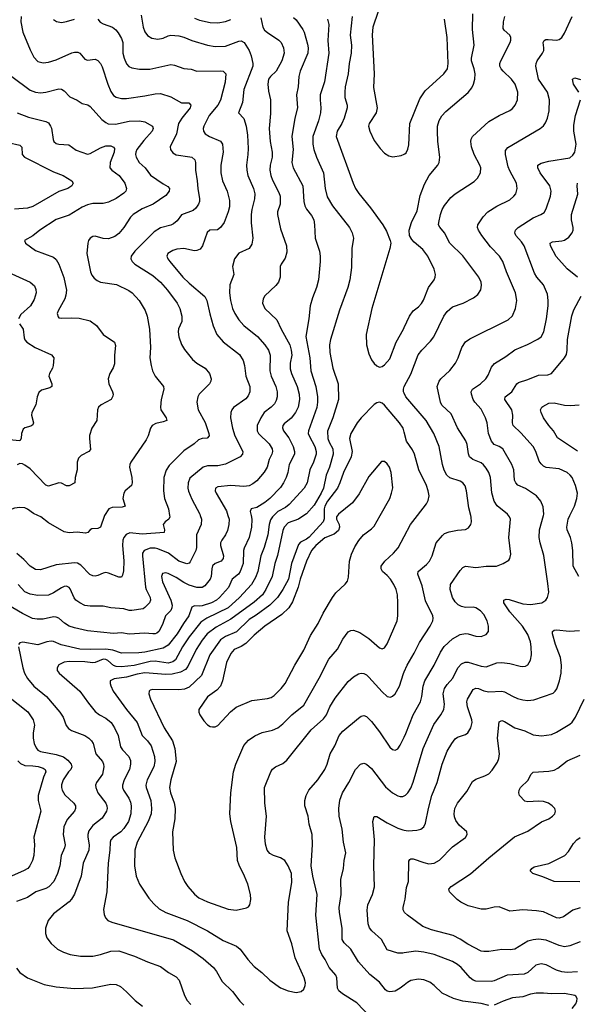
# Model space of a CAD drawing. Header units: inches. Extents: x 990586 to 1117858, y 769490 to 892071.
# Tile 136 of 248: x 1087050 to 1091328, y 816246 to 823806. Entities that reach past the tile are written whole.
import ezdxf

# ---------------------------------------------------------------- set-up
doc = ezdxf.new("R2010")
doc.units = ezdxf.units.IN
doc.header["$MEASUREMENT"] = 0
for name, color, linetype in [('B0881', 7, 'Continuous'), ('B0882', 7, 'Continuous'), ('B0891', 7, 'Continuous'), ('B0892', 7, 'Continuous')]:
    doc.layers.add(name, color=color, linetype=linetype)

msp = doc.modelspace()

# ---------------------------------------------------------------- linework, layer by layer
at = {"layer": 'B0881', "color": 6}
for points, elevation in [([(1088647.2, 820000), (1088656.8, 819970), (1088654.4, 819930), (1088644.7, 819884.7), (1088629.2, 819850), (1088599.6, 819810), (1088591.5, 819790), (1088591.5, 819770), (1088612.3, 819690), (1088611.9, 819668.1), (1088596.1, 819650), (1088548.3, 819631.7), (1088530, 819612.2), (1088523.3, 819590), (1088518.8, 819530), (1088511.9, 819510), (1088470, 819460), (1088450, 819446.2), (1088410, 819445.4), (1088350, 819464.1), (1088310, 819483.7), (1088250, 819524), (1088190, 819553.4), (1088170, 819559.9), (1088146, 819554), (1088138.4, 819530), (1088145.6, 819490), (1088208.9, 819350), (1088218.6, 819310), (1088217.9, 819290), (1088209.6, 819270), (1088168, 819230), (1088148.1, 819170), (1088130, 819132.5), (1088116.6, 819110), (1088102.8, 819097.2), (1088090, 819090.8), (1088070.8, 819090), (1088010, 819095), (1087890, 819088.9), (1087830, 819097.3), (1087770, 819094.6), (1087570, 819112.9), (1087470, 819136), (1087429.9, 819150), (1087392.4, 819172.4), (1087350, 819210.4), (1087330, 819219.6), (1087310, 819220.3), (1087230, 819202.7), (1087182.8, 819202.8), (1087148.5, 819208.5), (1087070, 819246.5), (1086910, 819342.5)], 3800), ([(1088199.5, 820000), (1088201.4, 819990), (1088195, 819970), (1088166.5, 819950), (1088150.1, 819930), (1088161.5, 819890), (1088157.1, 819870), (1087990, 819855.9), (1087894.4, 819865.6), (1087867.2, 819852.8), (1087850, 819830.7), (1087842.2, 819810), (1087837.3, 819770), (1087847.7, 819652.3), (1087846.3, 819573.7), (1087839.5, 819540.5), (1087830, 819526.5), (1087810, 819525.2), (1087730, 819557.7), (1087710, 819560.7), (1087690, 819556.6), (1087650, 819538.6), (1087630, 819534.2), (1087610, 819536.1), (1087587.5, 819547.5), (1087519.1, 819619.1), (1087492.8, 819632.8), (1087470, 819636.7), (1087330, 819621.3), (1087210, 819583), (1087170, 819585), (1087130, 819610.6), (1087081.6, 819661.6), (1087027.7, 819707.7)], 3600), ([(1088434.5, 820000), (1088444.8, 819970), (1088442.1, 819930), (1088405.8, 819850), (1088405.5, 819754.4), (1088401.1, 819730), (1088356.9, 819643.1), (1088350, 819633.2), (1088331.1, 819628.9), (1088270, 819649.2), (1088190.8, 819710.8), (1088110, 819744.3), (1088090, 819749.8), (1088051.2, 819748.8), (1088004.4, 819730), (1087992.9, 819710), (1087990.7, 819689.3), (1088014.9, 819450), (1088019.5, 819430), (1088049.7, 819370), (1088054.5, 819350), (1088046.1, 819330), (1088010, 819291.8), (1087996, 819284), (1087910, 819268.9), (1087890, 819270.4), (1087850, 819282.7), (1087750.1, 819289.9), (1087690, 819304.3), (1087590, 819303.4), (1087550, 819308.6), (1087510, 819327.6), (1087479.5, 819350), (1087467.1, 819367.1), (1087437.4, 819437.4), (1087430, 819447.7), (1087410, 819456.9), (1087390, 819454.4), (1087370, 819445.2), (1087310, 819405), (1087270, 819387.7), (1087190, 819385.6), (1087130, 819395.2), (1087090, 819414), (1087037, 819470)], 3700), ([(1088825.1, 820000), (1088831.3, 819970), (1088828.3, 819910), (1088809.2, 819830), (1088771, 819749), (1088766.6, 819730), (1088765.6, 819630), (1088742.5, 819570), (1088728.9, 819550), (1088681.2, 819510), (1088652.2, 819447.8), (1088583.5, 819370), (1088560.3, 819350), (1088520.7, 819330), (1088450, 819306.8), (1088430, 819303.3), (1088390, 819306.3), (1088370, 819296.8), (1088348.6, 819230), (1088305.5, 819170), (1088258.5, 819090), (1088190, 819004.6), (1088150, 818981), (1088009.2, 818949.2), (1087964.2, 818944.2), (1087830, 818943.6), (1087764.8, 818964.8), (1087710, 818973.7), (1087590, 818970.3), (1087510, 818973.4), (1087366.8, 819006.8), (1087310, 819032.6), (1087290, 819035.6), (1087257.8, 819030), (1087190, 819006.7), (1087073.9, 819026.1), (1087050, 819022), (1087040.5, 819010)], 3900), ([(1087701.5, 820000), (1087700.9, 819999.1), (1087669.3, 819910.7), (1087650, 819898.5), (1087602.9, 819897.1), (1087590.1, 819889.9), (1087571.7, 819868.3), (1087555.7, 819864.3), (1087490, 819872.6), (1087430, 819867.4), (1087390, 819873), (1087270, 819942), (1087211.2, 819990), (1087188.5, 820000)], 3500), ([(1089000.5, 820000), (1088990.4, 819990), (1088974.6, 819965.4), (1088963.2, 819930), (1088953.7, 819850), (1088925.8, 819754.2), (1088900.5, 819690), (1088875.7, 819570), (1088857.9, 819522.1), (1088829, 819470), (1088737.1, 819370), (1088650.3, 819290), (1088484.9, 819210), (1088439.8, 819180.2), (1088350, 819068.6), (1088298.4, 818990), (1088245.3, 818890), (1088224, 818876), (1088190, 818866.7), (1088090, 818879.7), (1088050, 818878.6), (1087927.5, 818847.5), (1087830, 818838.5), (1087790, 818840.8), (1087770, 818847.3), (1087726.5, 818886.5), (1087710, 818894.9), (1087690, 818895.9), (1087630, 818870.8), (1087610, 818868.3), (1087550, 818876.2), (1087430, 818878.1), (1087390, 818873.4), (1087350, 818853), (1087335.9, 818830), (1087338.2, 818810), (1087352.5, 818790), (1087510, 818651), (1087577.5, 818557.5), (1087630, 818494.3), (1087661.3, 818470), (1087710, 818444.5), (1087750.7, 818410), (1087777.9, 818370), (1087806.1, 818310), (1087823.3, 818223.3), (1087839.3, 818199.3), (1087887.6, 818150), (1087899, 818119), (1087900.8, 818090), (1087892.6, 818050), (1087852.1, 817970), (1087838.2, 817930), (1087839.3, 817910), (1087847.4, 817890), (1087887.2, 817830), (1087898.8, 817798.8), (1087904.4, 817770), (1087901.6, 817710), (1087883.4, 817650), (1087850, 817595.3), (1087826.7, 817570), (1087766.2, 817530), (1087749.4, 817510), (1087743.1, 817490), (1087741.9, 817430), (1087728.6, 817330), (1087718.6, 817110), (1087693.4, 816973.4), (1087696.8, 816936.8), (1087707.9, 816910), (1087726.7, 816890), (1087756.6, 816876.6), (1088230, 816740.4), (1088376.7, 816656.7), (1088458.2, 816598.2), (1088536.5, 816530), (1088559.2, 816499.2), (1088602.1, 816422.1), (1088683.4, 816343.4), (1088739.9, 816270), (1088770, 816238.9)], 4000), ([(1089230.9, 820000), (1089190, 819971.8), (1089110, 819942.3), (1089080.2, 819910), (1089070, 819883.4), (1089026.9, 819693.1), (1089007.2, 819630), (1088987.4, 819530), (1088939.5, 819430), (1088913.1, 819390), (1088850, 819334.4), (1088670, 819203.4), (1088557.4, 819142.6), (1088489, 819091), (1088450, 819042.6), (1088404.8, 818970), (1088339.3, 818840.7), (1088321.9, 818818.1), (1088284.7, 818795.3), (1088219.2, 818780.8), (1088170, 818778.8), (1088010, 818791.3), (1087950, 818780.1), (1087870, 818757.8), (1087774.9, 818745.1), (1087744.5, 818730), (1087742.9, 818710), (1087747.9, 818692.1), (1087767.6, 818650), (1087870.2, 818510), (1087950.8, 818410), (1087990, 818311.2), (1088030.9, 818270), (1088057.2, 818230), (1088083.2, 818150), (1088085.9, 818110), (1088079.2, 818070), (1088026.9, 817970), (1088018.4, 817930), (1088021.2, 817910), (1088055.1, 817810), (1088061.2, 817750), (1088057.4, 817710), (1088035.8, 817650), (1087951.8, 817490), (1087932.8, 817430), (1087929.8, 817309.8), (1087944.1, 817230), (1087969.5, 817169.5), (1088041.6, 817061.6), (1088078, 817018), (1088119.5, 816979.5), (1088171.7, 816951.7), (1088335.4, 816890), (1088489.7, 816810), (1088610, 816737.5), (1088713.2, 816693.2), (1088740.2, 816670), (1088800.5, 816590), (1088850, 816536.7), (1088907.8, 816490), (1088970, 816430.6), (1089050, 816373.2), (1089108.9, 816350), (1089170, 816335.8), (1089210, 816344), (1089230, 816362.4), (1089240.2, 816390), (1089241.5, 816410), (1089233.6, 816450), (1089164.5, 816604.4), (1089137.1, 816710), (1089101.6, 816810), (1089112.7, 817030), (1089138, 817182), (1089135.4, 817250), (1089110.8, 817310), (1089084.6, 817350), (1089051.9, 817371.9), (1088996.7, 817390), (1088970, 817404.1), (1088947.9, 817430), (1088936.4, 817476.4), (1088931.1, 817530), (1088943.5, 817690), (1088930.8, 817790), (1088927.1, 817910), (1088976.4, 818030), (1088988.9, 818051.1), (1089011.3, 818068.7), (1089070, 818095.8), (1089099.6, 818120.3), (1089286.6, 818353.4), (1089382, 818438), (1089404, 818470), (1089430, 818530.1), (1089470, 818595.9), (1089570, 818724.8), (1089610, 818760.1), (1089650, 818784.3), (1089670, 818789.1), (1089690, 818786.2), (1089710, 818775.4), (1089730, 818756.9), (1089830, 818645.4), (1089870, 818608.5), (1089894.7, 818605.3), (1089910, 818611.4), (1089930, 818630.5), (1089964.8, 818690), (1089994, 818786), (1090000, 818799.2)], 4100), ([(1089386.3, 820000), (1089386.2, 819973.8), (1089377.8, 819950), (1089270, 819834.1), (1089250, 819817.7), (1089205.2, 819794.8), (1089190, 819777.8), (1089136.5, 819630), (1089111.1, 819510), (1089068.9, 819431.1), (1089027.6, 819370), (1088969.3, 819310), (1088864.9, 819235.1), (1088810, 819201.7), (1088713.1, 819106.9), (1088628.6, 819071.4), (1088590, 819045.5), (1088509.5, 818930.5), (1088445.6, 818770), (1088350, 818681.5), (1088313.5, 818666.5), (1088270, 818659.7), (1088070, 818663.3), (1088050, 818657.5), (1088043.4, 818650), (1088041.4, 818630), (1088054.6, 818590), (1088158.9, 818370), (1088223.1, 818270), (1088241.3, 818210), (1088250.8, 818110), (1088208.9, 817970), (1088199.8, 817910), (1088206.7, 817870), (1088234.2, 817794.2), (1088242.7, 817750), (1088240.5, 817670), (1088222.2, 817570), (1088226.1, 817430), (1088240.6, 817370), (1088286.7, 817250), (1088314.4, 817190), (1088340.3, 817150), (1088390, 817093.2), (1088425, 817065), (1088490, 817033.6), (1088650, 816977.9), (1088710, 816968.6), (1088790, 816987.9), (1088804.5, 816995.5), (1088814.5, 817010), (1088822.5, 817050), (1088821.5, 817090), (1088800.1, 817170), (1088775.6, 817230), (1088733.6, 817313.6), (1088721.7, 817350), (1088715.9, 817450), (1088669.9, 817650.1), (1088662.7, 817710), (1088668.8, 817871.2), (1088690.4, 818030), (1088707, 818090), (1088770, 818232.7), (1088804.5, 818275.5), (1088853.5, 818306.5), (1088910, 818332.3), (1088990, 818350.9), (1089030, 818367.9), (1089070, 818399.6), (1089136.9, 818470), (1089230, 818541.9), (1089347.6, 818750), (1089422.6, 818897.4), (1089487.8, 818972.2), (1089530, 819051), (1089570, 819105), (1089590, 819116.6), (1089610, 819118.4), (1089659.8, 819099.8), (1089730, 819054.3), (1089810, 818983.3), (1089830, 818975.8), (1089850, 818984.5), (1089870, 819014.6), (1089945.4, 819190), (1089952.3, 819230), (1089952.2, 819330), (1089947.5, 819390), (1089938.8, 819430), (1089921.1, 819470), (1089895.4, 819510), (1089870, 819539.5), (1089834.5, 819570), (1089822.1, 819590), (1089822.6, 819610), (1089851.9, 819648.1), (1089918.4, 819710), (1089953.8, 819750), (1090000, 819837.6)], 4200), ([(1089488.1, 820000), (1089479.7, 819990), (1089479.5, 819970), (1089499.9, 819930), (1089504.7, 819910), (1089496.6, 819883.4), (1089463.1, 819856.9), (1089390, 819828.9), (1089321.3, 819770), (1089288.4, 819730), (1089250, 819649.6), (1089200.6, 819510), (1089185.7, 819450), (1089142.5, 819337.5), (1089115.6, 819290), (1089060.1, 819239.9), (1088931.6, 819150), (1088850, 819081.3), (1088784.3, 819015.7), (1088750, 818994.5), (1088695.7, 818970), (1088670, 818940.4), (1088636.5, 818870), (1088605.1, 818730), (1088590.3, 818689.7), (1088561.9, 818658.1), (1088490, 818606.2), (1088423.9, 818510), (1088423, 818490), (1088431.6, 818470), (1088462.7, 818422.7), (1088490, 818391.8), (1088510, 818380.1), (1088530, 818375.6), (1088550, 818377.8), (1088570, 818388.1), (1088666.8, 818493.2), (1088710, 818526.5), (1088830, 818579.1), (1088950, 818593.4), (1088978.3, 818601.7), (1089002.5, 818617.5), (1089056.6, 818670), (1089087.2, 818710), (1089160.9, 818850), (1089230, 818965.5), (1089282.1, 819077.9), (1089339.5, 819170), (1089377.6, 819250), (1089450, 819370.6), (1089474.4, 819405.6), (1089548.3, 819471.7), (1089565.2, 819494.8), (1089573.3, 819526.7), (1089581.5, 819650), (1089596.7, 819703.3), (1089621.4, 819758.6), (1089652.9, 819807.1), (1089688.7, 819851.3), (1089750, 819896.9), (1089770, 819917.5), (1089816.4, 820000)], 4300), ([(1087040.8, 818990), (1087074.6, 818830), (1087087.5, 818790), (1087109.1, 818749.1), (1087157.7, 818690), (1087255.3, 818610), (1087357.9, 818490), (1087382.9, 818450), (1087405.8, 818385.8), (1087422.9, 818362.9), (1087447.5, 818347.5), (1087550, 818309.2), (1087580.4, 818290), (1087601.3, 818270), (1087614.3, 818250), (1087632.9, 818170), (1087684.8, 818110), (1087693.7, 818090), (1087696.4, 818070), (1087685.6, 818014.4), (1087638.7, 817950), (1087632.5, 817930), (1087633.6, 817910), (1087649.4, 817869.4), (1087709.4, 817790), (1087719.1, 817770), (1087721.1, 817750), (1087716.9, 817730), (1087683.5, 817676.5), (1087610, 817618.5), (1087581.3, 817578.7), (1087572.6, 817550), (1087572.1, 817530), (1087583.7, 817470), (1087580, 817430), (1087537.6, 817330), (1087521.8, 817230), (1087469.1, 817090.9), (1087447.2, 817052.8), (1087428.1, 817031.9), (1087310, 816940.3), (1087269.3, 816890), (1087247.3, 816830), (1087246.7, 816790), (1087256.8, 816756.8), (1087290, 816713.5), (1087340.1, 816670), (1087385.7, 816645.7), (1087436, 816630), (1087516.4, 816616.4), (1087610, 816615.8), (1087670, 816628), (1087750, 816655.4), (1087810, 816656.6), (1087930, 816616.1), (1088030, 816571.5), (1088130, 816535.5), (1088190.8, 816490.8), (1088250, 816456.1), (1088272.8, 816432.8), (1088314.4, 816314.4), (1088335.9, 816275.9), (1088364.1, 816244.1)], 3900), ([(1086963.1, 818610), (1087112, 818492), (1087152.7, 818430), (1087163.2, 818390), (1087153.5, 818330), (1087153.4, 818290), (1087161, 818250), (1087175, 818215), (1087190, 818198.4), (1087210, 818187.5), (1087330, 818164.2), (1087385.7, 818145.7), (1087419.9, 818119.9), (1087444, 818090), (1087449.1, 818070), (1087443.1, 818050), (1087424.3, 818030), (1087383.6, 817970), (1087370.4, 817930.4), (1087370, 817910), (1087375.2, 817890), (1087395.9, 817855.9), (1087465.1, 817790), (1087476.9, 817770), (1087478.9, 817750), (1087469.8, 817730), (1087414, 817666), (1087387.8, 817610), (1087382.7, 817550), (1087397.5, 817470), (1087393.4, 817446.6), (1087368.8, 817390), (1087356.6, 817310), (1087340.6, 817250), (1087310.7, 817189.3), (1087272.5, 817147.5), (1087250, 817135.3), (1087172.5, 817110), (1087110, 817066.7), (1087024.6, 817035.4)], 3800), ([(1089739.5, 816150), (1089637.8, 816257.8), (1089526.7, 816326.7), (1089499.1, 816350), (1089487.8, 816370), (1089482.8, 816450), (1089476.4, 816470), (1089423.8, 816530), (1089394.9, 816590), (1089367.3, 816630), (1089349.7, 816669.7), (1089322.7, 816930), (1089331.7, 817090), (1089298.2, 817230), (1089286.4, 817310), (1089297.5, 817470), (1089294.1, 817550), (1089270.5, 817630), (1089263.5, 817690), (1089238.8, 817770), (1089237.8, 817810), (1089247.6, 817850), (1089267.5, 817890), (1089336.6, 817970), (1089390, 818050.1), (1089408.4, 818090), (1089432.6, 818170), (1089469.1, 818230), (1089500.6, 818310), (1089530, 818344.5), (1089650, 818443.6), (1089670, 818458), (1089690, 818462.9), (1089710, 818456.2), (1089750, 818418.8), (1089810, 818339.3), (1089890, 818221.3), (1089910, 818203.3), (1089930, 818196.9), (1089950, 818207.8), (1089970, 818235.7), (1090000, 818297.7)], 4000), ([(1087034.8, 818114.8), (1087054.8, 818094.8), (1087090, 818079.2), (1087150, 818078.3), (1087191.9, 818071.9), (1087230, 818059.7), (1087245.8, 818050), (1087249.9, 818030), (1087232.3, 817990), (1087191.9, 817850), (1087190.3, 817810), (1087211.9, 817728.1), (1087157.2, 817530), (1087163.2, 817470), (1087158.9, 817390), (1087147.7, 817350), (1087128.4, 817310), (1087111, 817290), (1087079.5, 817270), (1086904.6, 817195.5)], 3700), ([(1090000, 816393.7), (1089970, 816369.3), (1089930, 816347.5), (1089890, 816342.2), (1089870, 816348.3), (1089857.5, 816357.5), (1089810, 816416.1), (1089736, 816476), (1089670, 816548.2), (1089650, 816573.1), (1089591.6, 816670), (1089538.5, 816718.5), (1089524.6, 816744.6), (1089524.2, 816830), (1089503.8, 816950), (1089501.7, 816990), (1089517.5, 817090), (1089514.9, 817205.1), (1089533.3, 817290), (1089538.2, 817350), (1089553.3, 817410), (1089535.1, 817490), (1089523.5, 817590), (1089500.8, 817690), (1089498.3, 817750), (1089505.6, 817814.4), (1089527.4, 817870), (1089575.8, 817950), (1089627.2, 818050), (1089664, 818090), (1089690, 818097.1), (1089710, 818090.4), (1089750, 818056.1), (1089856.8, 817916.8), (1089909.7, 817870), (1089950, 817848.1), (1089970, 817842.3), (1089990, 817843), (1090000, 817847.2)], 3900), ([(1090000, 816641.3), (1089990, 816639.9), (1089950, 816639.5), (1089870, 816664.3), (1089824.7, 816744.7), (1089752, 816810), (1089733.4, 816833.4), (1089723.8, 816863.8), (1089716.9, 816970), (1089721.3, 817010), (1089757.8, 817090), (1089771.2, 817148.8), (1089767.4, 817310), (1089771.8, 817510), (1089760.1, 817650), (1089770, 817687.2), (1089790, 817687.2), (1089870, 817639.9), (1089950, 817599.4), (1089990, 817585.1), (1090000, 817583.5)], 3800), ([(1090000, 816957.1), (1089992.6, 816972.6), (1089991.9, 816990), (1090000, 817024.1)], 3700), ([(1087024.5, 816524.5), (1087050.7, 816490), (1087109, 816449), (1087238.2, 816398.2), (1087330, 816379.8), (1087470, 816367.4), (1087607.1, 816372.9), (1087750, 816400.3), (1087790, 816397.4), (1087823.3, 816383.3), (1087870, 816343.1), (1087935.4, 816275.4), (1087991.8, 816231.8)], 3800)]:
    msp.add_lwpolyline(points, dxfattribs=dict(at, elevation=elevation))
at = {"layer": 'B0882', "color": 6}
for points, elevation in [([(1087062.1, 823830), (1087058.9, 823790), (1087073.9, 823710), (1087130, 823575.4), (1087158.6, 823518.6), (1087190, 823486), (1087230, 823474.8), (1087270, 823479.4), (1087330, 823497.9), (1087450, 823551.7), (1087470, 823557), (1087496.7, 823556.7), (1087510.3, 823550.3), (1087550, 823503.8), (1087570, 823496.6), (1087630, 823503.1), (1087650, 823493.8), (1087670, 823469.7), (1087683.4, 823443.4), (1087726.5, 823310), (1087750, 823254.4), (1087770, 823225), (1087790, 823210.6), (1087830, 823200.6), (1087870, 823200.5), (1088010, 823220.5), (1088090, 823237.8), (1088130, 823239.5), (1088210, 823214.9), (1088290, 823169.1), (1088347.7, 823167.7), (1088362, 823150), (1088357.7, 823130), (1088292.9, 823050), (1088267.2, 823010), (1088251.8, 822930), (1088205.4, 822830), (1088206.2, 822810), (1088225, 822785), (1088250, 822768.2), (1088354, 822754), (1088370, 822749.5), (1088392.8, 822730), (1088398.8, 822710), (1088398.7, 822650), (1088412.4, 822570), (1088415.5, 822510), (1088430.3, 822430), (1088429.3, 822410), (1088422, 822390), (1088400.7, 822359.3), (1088379.5, 822340.5), (1088291.6, 822308.4), (1088257.3, 822262.7), (1088230, 822238), (1088210, 822228.1), (1088130, 822208.5), (1088081.9, 822178.1), (1087933.8, 822030), (1087905.8, 821990), (1087902.5, 821970), (1087912, 821950), (1087934.1, 821930), (1088070, 821840.9), (1088130, 821790), (1088183.4, 821730), (1088257.4, 821630), (1088279.1, 821590), (1088294.5, 821530), (1088292.9, 821490), (1088267.9, 821432.1), (1088265.2, 821410), (1088272, 821370), (1088292.1, 821312.1), (1088314.1, 821274.1), (1088376.8, 821196.8), (1088409.6, 821170), (1088471.6, 821131.6), (1088505.8, 821090), (1088518.4, 821050), (1088516.9, 821030), (1088506.6, 821010), (1088427.5, 820930), (1088417.3, 820910), (1088410, 820870), (1088420.2, 820810), (1088474.1, 820714.1), (1088501.4, 820630), (1088503.3, 820610), (1088487.1, 820592.9), (1088450, 820589.9), (1088420.6, 820579.4), (1088388.9, 820550), (1088310, 820495.9), (1088196.8, 820383.2), (1088172.4, 820347.6), (1088155.7, 820290), (1088152.5, 820190), (1088161.1, 820130), (1088190.5, 820050), (1088199.5, 820000)], 3600), ([(1087308.3, 823808.3), (1087332.5, 823792.5), (1087370, 823785.3), (1087410, 823791.9), (1087470, 823811.4)], 3700), ([(1087648.6, 823810), (1087667, 823787), (1087690, 823773.8), (1087761.7, 823750), (1087788, 823728), (1087805.7, 823705.7), (1087830, 823662.6), (1087842, 823630), (1087842.2, 823550), (1087850.8, 823510.9), (1087870, 823468.2), (1087888.1, 823448.1), (1087910, 823436.1), (1087970, 823425.2), (1088047.4, 823427.4), (1088210, 823461.1), (1088237.3, 823457.3), (1088310, 823430.7), (1088365.2, 823425.2), (1088410, 823411.3), (1088592.7, 823412.7), (1088611.5, 823410), (1088631.2, 823391.2), (1088627, 823327), (1088591.5, 823188.5), (1088570.4, 823150), (1088503.6, 823070), (1088462.8, 822990), (1088457.4, 822970), (1088459.1, 822950), (1088472.5, 822930), (1088505.7, 822910), (1088590, 822873.3), (1088606.9, 822850), (1088611.1, 822790), (1088592.8, 822690), (1088592.8, 822630), (1088605.8, 822570), (1088641.1, 822490), (1088658.4, 822418.4), (1088659.7, 822370), (1088649.5, 822330.5), (1088618, 822250), (1088590, 822209.9), (1088566.4, 822193.6), (1088509.9, 822190.1), (1088487.3, 822172.7), (1088452.5, 822070), (1088434.7, 822045.3), (1088410, 822033.4), (1088390, 822031.8), (1088310, 822050.7), (1088254.9, 822045.1), (1088225.1, 822034.9), (1088200.3, 822019.7), (1088187.5, 822010), (1088178.2, 821990), (1088185.4, 821970), (1088200.6, 821950), (1088302.3, 821830), (1088350, 821783.2), (1088470, 821682), (1088484.4, 821650), (1088507.9, 821547.9), (1088535.4, 821455.4), (1088562.9, 821390), (1088612.2, 821332.2), (1088735.2, 821235.2), (1088764.1, 821190), (1088774.8, 821150), (1088785.6, 821070), (1088816.5, 820990), (1088815.1, 820950), (1088802.1, 820917.9), (1088784.2, 820895.8), (1088690, 820829.9), (1088676.7, 820810), (1088670.4, 820790), (1088666.8, 820750), (1088683.3, 820670), (1088701.2, 820610), (1088763, 820490), (1088759.1, 820470), (1088740.4, 820450), (1088630, 820393.1), (1088570, 820379.9), (1088490, 820381.4), (1088458.2, 820370), (1088354.6, 820285.4), (1088341.5, 820250), (1088341, 820210), (1088346, 820186), (1088370, 820124.8), (1088431.1, 820010), (1088434.5, 820000)], 3700), ([(1087981.5, 823841.5), (1087997.4, 823750), (1088010, 823713.6), (1088030, 823683.6), (1088063.9, 823663.9), (1088110, 823657.3), (1088150, 823664.6), (1088190, 823683.2), (1088210, 823687.6), (1088270, 823681.7), (1088310, 823673.1), (1088370, 823647.2), (1088489.6, 823609.6), (1088550, 823599.3), (1088630, 823603.2), (1088730, 823642.1), (1088750, 823644.3), (1088771.1, 823631.1), (1088809.3, 823570), (1088826.1, 823530), (1088839.5, 823470), (1088839.6, 823450), (1088769.7, 823270), (1088759.7, 823170), (1088729, 823090), (1088768.8, 823048.8), (1088787.5, 822987.5), (1088798.6, 822918.6), (1088803.1, 822816.9), (1088801.1, 822770), (1088789, 822690), (1088791.9, 822650), (1088799.6, 822610), (1088844, 822510), (1088853.9, 822470), (1088852.2, 822430), (1088830.4, 822350), (1088825.3, 822310), (1088826.9, 822246.9), (1088839.8, 822130), (1088830, 822082.6), (1088810.1, 822050), (1088730, 822013), (1088699.2, 821970), (1088682.4, 821910), (1088692.1, 821850), (1088662.3, 821770), (1088660.2, 821710), (1088668, 821650), (1088683.6, 821590), (1088700.7, 821550), (1088730, 821501.3), (1088770, 821457.1), (1088873.5, 821373.5), (1088930.5, 821310), (1088959.3, 821270), (1088971.6, 821230), (1088969.5, 821110), (1088980.1, 821070), (1089015.2, 820990), (1089024.1, 820950), (1089025.1, 820910), (1089018.4, 820881.6), (1089004.2, 820855.8), (1088979, 820830), (1088925.9, 820790), (1088899.9, 820750), (1088871.9, 820690), (1088871.6, 820650), (1088881.1, 820630), (1088962.8, 820550), (1088986, 820510), (1088990.2, 820490), (1088984.9, 820470), (1088964.4, 820430), (1088948.6, 820371.4), (1088926.7, 820333.3), (1088870, 820266.2), (1088838.1, 820241.9), (1088810, 820228.1), (1088770, 820220.8), (1088670, 820230.7), (1088570, 820219.4), (1088551.2, 820208.8), (1088549.5, 820190), (1088557.3, 820170), (1088635.7, 820035.7), (1088647.2, 820000)], 3800), ([(1088390, 823818.8), (1088430, 823803.4), (1088510, 823785.8), (1088570, 823782.5), (1088630, 823791.3), (1088670, 823808.5)], 3900), ([(1088901, 823821), (1088915.9, 823750), (1088927, 823727), (1088950, 823706.8), (1089039.2, 823650), (1089055.1, 823630), (1089074.7, 823590), (1089080.2, 823550), (1089061.3, 823490), (1089018.5, 823410), (1088974.7, 823370), (1088959.8, 823350), (1088953.2, 823310), (1088958, 823258), (1088975, 823190), (1088974.5, 823085.5), (1088964, 822970), (1088971, 822870), (1088987.6, 822790), (1088986.8, 822750), (1088972.6, 822690), (1088970, 822650), (1088976.9, 822610), (1088990, 822573.2), (1089038.6, 822478.6), (1089048.7, 822450), (1089049.2, 822390.8), (1089028.7, 822330), (1089027.7, 822310), (1089050, 822199.8), (1089095.9, 822070), (1089098.6, 822021.4), (1089085.8, 821974.2), (1089055, 821930), (1089047.6, 821910), (1089048.2, 821830), (1089035.5, 821790), (1089015.4, 821764.6), (1088930, 821685.9), (1088916.8, 821663.2), (1088913.6, 821630), (1088930.4, 821590), (1089022.4, 821502.4), (1089056.2, 821430), (1089122.1, 821310), (1089133.7, 821270), (1089137.5, 821230), (1089126.3, 821170), (1089125.4, 821125.4), (1089134.4, 821090), (1089178, 820990), (1089192.9, 820930), (1089197.1, 820890), (1089185.8, 820830), (1089166.7, 820790), (1089132.9, 820747.1), (1089077.8, 820702.2), (1089068.3, 820690), (1089066.5, 820673.5), (1089073.9, 820650), (1089115.2, 820595.2), (1089147.2, 820530), (1089159.2, 820490), (1089157.3, 820470), (1089117.6, 820390), (1089107, 820330), (1089093.3, 820290), (1089073.9, 820250), (1089050, 820214.6), (1088968.3, 820130), (1088930, 820099.2), (1088870, 820060.9), (1088825.7, 820050), (1088818.8, 820030), (1088825.1, 820000)], 3900), ([(1089150, 823822.9), (1089170, 823806.2), (1089221.8, 823730), (1089232.8, 823710), (1089259.2, 823619.2), (1089263.5, 823590), (1089259.8, 823550), (1089202.5, 823410), (1089192.1, 823370), (1089186.5, 823290), (1089172.9, 823230), (1089180.4, 823130), (1089160.9, 823050), (1089137, 822910), (1089148.3, 822810), (1089137.1, 822710), (1089147.4, 822670), (1089222.1, 822530), (1089229.9, 822410), (1089237.2, 822377.2), (1089250.2, 822350.2), (1089290, 822303.1), (1089305.9, 822270), (1089311.7, 822231.7), (1089315.9, 822130), (1089349.2, 822029.2), (1089356, 821990), (1089356.5, 821950), (1089342.2, 821810), (1089328.3, 821750), (1089295.7, 821670), (1089278.8, 821610), (1089269.6, 821510), (1089245.8, 821374.2), (1089275.3, 821210), (1089283.3, 821110), (1089321.5, 820990), (1089334.2, 820910), (1089335, 820870), (1089328.8, 820828.8), (1089266.1, 820650), (1089264.4, 820630), (1089270, 820610), (1089313.4, 820530), (1089324.8, 820490), (1089325, 820470), (1089304.4, 820410), (1089276.9, 820350), (1089254.3, 820250), (1089233.3, 820210), (1089116.8, 820083.2), (1089090, 820061.8), (1089030, 820029.3), (1089000.5, 820000)], 4000), ([(1089412.1, 823810), (1089421.9, 823770), (1089413.3, 823646.7), (1089422.1, 823550), (1089387.5, 823330), (1089355.4, 823230), (1089354.2, 823190), (1089360.8, 823130), (1089357.7, 823090), (1089342.5, 823030), (1089298.9, 822910), (1089298.1, 822850), (1089306.4, 822810), (1089326.9, 822750), (1089379.9, 822630), (1089393.5, 822510), (1089410, 822445.2), (1089450, 822376.1), (1089581.5, 822210), (1089601.2, 822170), (1089610.7, 822130), (1089599.3, 822050), (1089596.9, 821903.1), (1089582.4, 821810), (1089567, 821750), (1089503, 821577), (1089435.2, 821350), (1089427.1, 821310), (1089429.6, 821250), (1089453.3, 821130), (1089492.6, 821010), (1089495.2, 820890), (1089452.4, 820750), (1089412.8, 820647.2), (1089414.1, 820590), (1089423.3, 820563.3), (1089453.3, 820510), (1089454.4, 820470), (1089428.1, 820370), (1089401.7, 820310), (1089380, 820210), (1089362.2, 820170), (1089310, 820078.8), (1089250, 820013.1), (1089230.9, 820000)], 4100), ([(1089601.5, 823830), (1089586.7, 823686.7), (1089595, 823610), (1089593, 823550), (1089577.8, 823470), (1089570.5, 823389.5), (1089547.9, 823290), (1089543.4, 823250), (1089544.1, 823210), (1089561.6, 823150), (1089562.4, 823130), (1089539.5, 823050), (1089522.6, 823010), (1089487, 822950), (1089479.1, 822910), (1089607.7, 822550), (1089625.6, 822510), (1089650.9, 822470.9), (1089741, 822361), (1089837.2, 822230), (1089863.7, 822183.7), (1089893.6, 822110), (1089896.5, 822090), (1089891.1, 822050), (1089751.3, 821590), (1089708.6, 821390), (1089711.2, 821310), (1089730, 821241.2), (1089750, 821195.9), (1089770, 821165.4), (1089790, 821147.7), (1089810, 821139.5), (1089830, 821143.4), (1089850, 821156.6), (1089890, 821202.9), (1089938.7, 821330), (1089994, 821430), (1090000, 821443)], 4200), ([(1089799.3, 823870), (1089759.9, 823750), (1089753.7, 823690), (1089769.3, 823390.7), (1089765.5, 823285.6), (1089792.3, 823130), (1089784.2, 823090), (1089731.7, 823010), (1089726.4, 822990), (1089736.3, 822950), (1089770, 822879.5), (1089816.9, 822816.9), (1089850, 822782.3), (1089881.6, 822761.6), (1089914.1, 822754.1), (1089976.8, 822763.2), (1090000, 822773.6)], 4300), ([(1086990.5, 823370), (1087130, 823264.1), (1087170, 823249), (1087210, 823245.1), (1087250, 823248.8), (1087350, 823275.5), (1087370, 823273), (1087390, 823259.9), (1087434.8, 823214.8), (1087489.5, 823189.5), (1087530, 823162.1), (1087572.4, 823152.4), (1087590, 823138.5), (1087679.9, 823039.9), (1087710, 823015.7), (1087727.5, 823007.5), (1087784.9, 823004.9), (1087890, 823026.8), (1087970, 823030.7), (1088010, 823021.4), (1088068, 822988), (1088073.4, 822970), (1088065.2, 822950), (1088001.5, 822878.5), (1087949.4, 822810), (1087940.2, 822790), (1087939.1, 822770), (1087944.1, 822750), (1087967.6, 822710), (1088013.2, 822670), (1088052.1, 822612.1), (1088150, 822545.5), (1088186, 822526), (1088198.6, 822510), (1088196.5, 822490), (1088170, 822457.4), (1088073.2, 822390), (1087990, 822352.9), (1087920.2, 822310), (1087900.5, 822290), (1087850, 822210.3), (1087810, 822165.4), (1087779.5, 822140.5), (1087730, 822124.6), (1087690, 822127.2), (1087630, 822142.9), (1087610, 822140.4), (1087591.4, 822128.6), (1087578, 822110), (1087572.7, 822090), (1087565.9, 822010), (1087592.6, 821870), (1087603.8, 821843.8), (1087620.5, 821820.5), (1087642.9, 821802.9), (1087670, 821791.4), (1087792.1, 821772.1), (1087887.4, 821727.4), (1087911.6, 821710), (1087966.9, 821650), (1088013.4, 821573.4), (1088027.7, 821530), (1088045.3, 821430), (1088052.2, 821290), (1088049.3, 821210), (1088059.4, 821150), (1088069.6, 821109.6), (1088088.8, 821070), (1088153.2, 820990), (1088156.6, 820970), (1088134.1, 820890), (1088128.9, 820830), (1088132.1, 820810), (1088174.7, 820750), (1088179.1, 820730), (1088150, 820717.5), (1088094.6, 820705.4), (1088065.5, 820690), (1088053.7, 820670), (1088035.3, 820610), (1088020.8, 820579.2), (1087901.9, 820410), (1087893.6, 820390), (1087891.6, 820370), (1087910.1, 820289.9), (1087913.2, 820250), (1087907.6, 820230), (1087859.8, 820190), (1087847.5, 820170), (1087841.3, 820130), (1087859.2, 820070), (1087836.7, 820063.3), (1087760.3, 820059.7), (1087734.3, 820050), (1087701.5, 820000)], 3500), ([(1087030.9, 823090.9), (1087117.9, 823057.9), (1087250, 823023.4), (1087270, 823013.2), (1087287, 822990), (1087292.5, 822972.5), (1087305.7, 822885.7), (1087312.8, 822870), (1087330, 822856.9), (1087350, 822851.6), (1087425.7, 822845.7), (1087483.6, 822803.6), (1087570, 822774.4), (1087590, 822777.9), (1087670, 822823.6), (1087710, 822838.7), (1087750, 822838.1), (1087768.6, 822828.6), (1087776, 822816), (1087773.3, 822790), (1087744.2, 822710), (1087742.5, 822670), (1087757.6, 822650), (1087812.6, 822610), (1087855.9, 822550), (1087868.3, 822510), (1087863.2, 822490), (1087850, 822475.3), (1087790, 822432.5), (1087730, 822404.5), (1087690, 822395.1), (1087610, 822394.5), (1087570, 822384.6), (1087530, 822366.5), (1087430, 822306.3), (1087328.9, 822271.1), (1087204.7, 822190), (1087150, 822146.6), (1087086.8, 822110), (1087094.6, 822090), (1087170, 822034.2), (1087310, 821982), (1087330, 821963.8), (1087350, 821930), (1087387.9, 821827.9), (1087408.2, 821730), (1087403.7, 821690), (1087395.8, 821664.2), (1087344.1, 821570), (1087337.7, 821550), (1087343.7, 821523.7), (1087350, 821518), (1087370, 821513.3), (1087450, 821518), (1087505.1, 821514.9), (1087590, 821494), (1087638.2, 821458.2), (1087690, 821389.6), (1087776.3, 821330), (1087785.5, 821305.5), (1087777.2, 821230), (1087776.8, 821163.2), (1087766.9, 821133.1), (1087740.1, 821090), (1087729.3, 821050), (1087733.4, 821010), (1087760.5, 820950), (1087766, 820930), (1087764.3, 820915.7), (1087750.6, 820889.4), (1087674, 820850), (1087654, 820830), (1087647, 820810), (1087641.5, 820730), (1087604.1, 820670), (1087585.4, 820614.6), (1087584, 820590), (1087592.9, 820507.1), (1087580.7, 820490), (1087520.1, 820459.9), (1087500.7, 820439.3), (1087490.9, 820410), (1087490.5, 820350), (1087474.9, 820290), (1087472.9, 820250), (1087430, 820227.9), (1087410, 820227.5), (1087370, 820248.8), (1087350, 820251), (1087270, 820225.8), (1087250, 820232.4), (1087130, 820357), (1087090, 820386.4), (1087070, 820395.6), (1087050, 820397.7), (1087030, 820389.2)], 3400), ([(1086870, 822884.5), (1087050, 822842.6), (1087067, 822827), (1087068.1, 822770), (1087086.5, 822750), (1087310, 822637.6), (1087382, 822610), (1087450.1, 822570), (1087460.6, 822550), (1087450.5, 822530), (1087419.1, 822510), (1087350, 822486.5), (1087150, 822372.4), (1087110, 822359.6), (1087010, 822352.5)], 3300), ([(1086990, 821856), (1087130, 821791.3), (1087162.5, 821762.5), (1087174.7, 821734.7), (1087177.3, 821710), (1087161.8, 821658.2), (1087132, 821610), (1087057.2, 821542.8), (1087041.6, 821510)], 3300), ([(1087047.7, 821470), (1087075, 821430), (1087084.6, 821364.6), (1087089.3, 821349.3), (1087104.1, 821330), (1087169.2, 821289.3), (1087293.4, 821233.4), (1087310.6, 821210), (1087305.8, 821150), (1087300.1, 821130), (1087277.7, 821090), (1087273.5, 821070), (1087295.3, 821010), (1087296.6, 820990), (1087280.1, 820979.9), (1087217.9, 820962.1), (1087196, 820944), (1087182.9, 820910), (1087174.4, 820850), (1087142, 820790), (1087140.6, 820770), (1087154.5, 820710), (1087150, 820696.4), (1087135.5, 820684.5), (1087090, 820673.5), (1087077.2, 820662.8), (1087062.8, 820630), (1087061.2, 820590), (1087050, 820573.1), (1086970, 820579.9)], 3300), ([(1090000, 820937.7), (1089993.9, 820950), (1089994, 820970), (1090000, 820989)], 4100), ([(1090000, 820640.1), (1089992.2, 820670), (1089965.2, 820710), (1089850, 820846), (1089830, 820863.1), (1089810, 820869.4), (1089790, 820864.2), (1089770, 820851.1), (1089670, 820748.1), (1089639.8, 820710), (1089591.1, 820630), (1089581.6, 820590), (1089599.9, 820490), (1089594, 820450), (1089533.2, 820330), (1089507.3, 820250), (1089488.8, 820210), (1089412.2, 820110), (1089391.1, 820070), (1089386.6, 820050), (1089386.3, 820000)], 4200), ([(1089816.4, 820000), (1089889.6, 820130), (1089903.7, 820170), (1089911.8, 820211.8), (1089901.3, 820330), (1089888.2, 820370), (1089870, 820396.4), (1089850, 820414.3), (1089826.4, 820413.6), (1089730, 820300.1), (1089654.6, 820165.4), (1089604.2, 820095.8), (1089496.4, 820010), (1089488.1, 820000)], 4300), ([(1087188.5, 820000), (1087154.8, 820014.8), (1087110, 820049.3), (1087090, 820058.6), (1087050, 820060.8), (1087010, 820056), (1086875.5, 820004.5), (1086850.7, 820000)], 3500)]:
    msp.add_lwpolyline(points, dxfattribs=dict(at, elevation=elevation))
at = {"layer": 'B0891', "color": 6}
for points, elevation in [([(1090000, 819837.6), (1090048.8, 819930), (1090102.6, 820000)], 4200), ([(1090000, 818799.2), (1090022.8, 818850), (1090077.7, 818942.3), (1090116.7, 819023.3), (1090200.3, 819150), (1090219.1, 819190), (1090222.2, 819210), (1090219.2, 819230), (1090164.1, 819344.1), (1090138.6, 819458.6), (1090104.5, 819550), (1090107.2, 819570), (1090170, 819622.3), (1090194.9, 819650), (1090215.2, 819690), (1090245.3, 819790), (1090292.9, 819847.1), (1090310, 819861.2), (1090345.1, 819874.9), (1090410, 819886.5), (1090470, 819891.3), (1090494.1, 819905.9), (1090510.7, 819930), (1090515.6, 819950), (1090513.8, 819986.2), (1090510.5, 820000)], 4100), ([(1090000, 818297.7), (1090013.8, 818326.2), (1090068.7, 818470), (1090124.8, 818570), (1090136.2, 818610), (1090144.4, 818690), (1090158.9, 818730), (1090230.4, 818850), (1090277.9, 818950), (1090306.7, 818993.3), (1090370, 819051.6), (1090430, 819085.9), (1090470, 819093.1), (1090490, 819091.1), (1090550, 819072.9), (1090590, 819069.1), (1090630, 819086.3), (1090646.8, 819110), (1090648.2, 819150), (1090635.6, 819190), (1090610, 819239.5), (1090586.8, 819266.8), (1090550, 819290.4), (1090530, 819294.6), (1090470, 819294.2), (1090440.7, 819300.7), (1090414.4, 819314.4), (1090390, 819337.7), (1090371, 819370), (1090353.4, 819430), (1090354.6, 819470), (1090430, 819578.3), (1090450, 819600.9), (1090469.8, 819610), (1090550, 819601.2), (1090630, 819611.5), (1090707.3, 819610), (1090759.8, 819630), (1090802.7, 819657.3), (1090811.9, 819670), (1090818, 819702), (1090803.2, 819830), (1090815.4, 819970), (1090808.3, 819990), (1090800.7, 820000)], 4000), ([(1090000, 817847.2), (1090009, 817851), (1090029.2, 817870.8), (1090050, 817906.4), (1090067.7, 817952.3), (1090145.4, 818210), (1090226.3, 818393.7), (1090281.5, 818470), (1090303.1, 818510), (1090309.6, 818550), (1090299.7, 818630), (1090310, 818670), (1090330, 818701.7), (1090372.4, 818750), (1090410.8, 818829.2), (1090439, 818861), (1090466.7, 818873.3), (1090490, 818873.5), (1090590, 818841.4), (1090630, 818838.1), (1090710, 818867), (1090750, 818870), (1090810, 818862.6), (1090890, 818841.4), (1090910, 818840.1), (1090930, 818843.3), (1090950, 818853.7), (1090970, 818887.5), (1090976.5, 818930), (1090975, 818990), (1090969.4, 819030.6), (1090950, 819086.6), (1090908.3, 819150), (1090810, 819260.3), (1090765.9, 819330), (1090765.5, 819350), (1090783.4, 819356.6), (1090805.4, 819354.6), (1090910, 819321.5), (1090970, 819315.8), (1091055, 819330), (1091087.2, 819350), (1091099.7, 819370), (1091108.7, 819411.3), (1091103.3, 819476.7), (1091071.9, 819691.9), (1091042.6, 819790), (1091036.3, 819830), (1091039.4, 819890), (1091067.8, 820000)], 3900), ([(1091340.8, 819530), (1091296.9, 819610), (1091293.7, 819730), (1091287.3, 819790), (1091276.4, 819830), (1091250.5, 819890), (1091247.7, 819910), (1091257.5, 819970), (1091271.9, 820000)], 3800), ([(1090000, 817583.5), (1090030, 817578.9), (1090096.4, 817583.6), (1090127.7, 817592.3), (1090150, 817609.1), (1090163.1, 817636.9), (1090185.9, 817750), (1090212, 817850), (1090254.3, 817950), (1090292.4, 818090), (1090331.1, 818190), (1090364.5, 818250), (1090390, 818283.4), (1090410, 818298), (1090470, 818318.5), (1090488.1, 818330), (1090510.6, 818369.4), (1090520.6, 818410), (1090519.7, 818430), (1090486.9, 818530), (1090480.4, 818570), (1090485.9, 818590), (1090530, 818663.4), (1090550, 818674.5), (1090570, 818671.9), (1090610, 818654.2), (1090650, 818644.6), (1090750, 818650.9), (1090770, 818645.8), (1090830, 818611.4), (1090870, 818594.6), (1090910, 818584.1), (1090950, 818579.9), (1090994.9, 818585.1), (1091143.8, 818636.2), (1091159.4, 818650), (1091170.7, 818669.3), (1091192.5, 818730), (1091203.5, 818790), (1091207.3, 818850), (1091199.6, 818910), (1091160.8, 819010), (1091138.1, 819090), (1091138.7, 819110), (1091150, 819119.9), (1091170, 819122), (1091269.5, 819110.5), (1091344.8, 819115.2)], 3800), ([(1090000, 817024.1), (1090006.9, 817053.1), (1090017.2, 817142.8), (1090034.1, 817190), (1090035.3, 817344.7), (1090042.2, 817357.8), (1090050, 817362.6), (1090070, 817362.1), (1090150, 817334.2), (1090190, 817325), (1090230.3, 817329.7), (1090270, 817353), (1090370, 817456.6), (1090470, 817527.1), (1090484, 817550), (1090481.5, 817570), (1090422, 817622), (1090397.1, 817657.1), (1090386.2, 817686.2), (1090383, 817710), (1090388.8, 817750), (1090409.6, 817790.4), (1090480.3, 817879.7), (1090524, 817956), (1090550, 817975), (1090619.3, 818000.7), (1090650, 818017), (1090676.3, 818043.7), (1090714.9, 818105.1), (1090726.2, 818133.8), (1090730.6, 818169.4), (1090715.4, 818290), (1090730, 818415.8), (1090750, 818425.2), (1090770, 818418.6), (1090850, 818370.3), (1090926.6, 818346.6), (1090990, 818315.4), (1091053.3, 818306.7), (1091130, 818318.6), (1091170, 818337), (1091270, 818396.4), (1091290, 818413.6), (1091315.7, 818450), (1091381.1, 818590)], 3700), ([(1091350, 816987.6), (1091294.5, 816970), (1091222.1, 816917.9), (1091190, 816907.5), (1091170, 816910.6), (1091070, 816955.8), (1091015.7, 816964.3), (1090910, 816971.7), (1090810, 816960.8), (1090730, 816995.5), (1090690, 816991.4), (1090630, 816976.7), (1090590, 816976.7), (1090490, 817001.9), (1090435.2, 817030), (1090406.9, 817050), (1090346.9, 817110), (1090343.6, 817130), (1090359.5, 817150), (1090510, 817247.2), (1090649.8, 817370.2), (1090847.4, 817532.6), (1090950, 817576.2), (1091053.9, 817646.1), (1091110, 817671.6), (1091138.7, 817690), (1091154.9, 817710), (1091159.9, 817730), (1091154.8, 817750), (1091136.6, 817770), (1091106.3, 817790), (1091070, 817804.3), (1091030, 817806.6), (1090950, 817800.1), (1090925.9, 817805.9), (1090885.1, 817850), (1090879.3, 817870), (1090881.8, 817890), (1090891.7, 817910), (1090952.5, 817967.5), (1090971.4, 818010), (1090990, 818027.7), (1091110, 818035.3), (1091150, 818043.4), (1091179.9, 818060.1), (1091250, 818115.7), (1091350, 818158.6)], 3600), ([(1091347.3, 817187.3), (1091150, 817188), (1091064.7, 817224.7), (1090986.8, 817250), (1090966.9, 817270), (1090978.4, 817290), (1090998.2, 817301.8), (1091110, 817327.8), (1091231.7, 817388.3), (1091261.2, 817418.8), (1091299.8, 817479.8), (1091324.9, 817510), (1091350, 817527.6)], 3500), ([(1091350, 816726.7), (1091270, 816696.2), (1091230, 816688.2), (1091190, 816697.1), (1091090, 816739.9), (1091030, 816745.9), (1090990, 816742.4), (1090949.3, 816730.7), (1090848.1, 816670), (1090814.5, 816665.5), (1090750, 816666.2), (1090650, 816651.6), (1090610, 816651.4), (1090590, 816655.4), (1090487.9, 816707.9), (1090430, 816746.6), (1090375.2, 816775.2), (1090210, 816818.9), (1090142.5, 816842.5), (1090025, 816930), (1090003.4, 816950), (1090000, 816957.1)], 3700), ([(1091330, 816495.7), (1091250, 816491.2), (1091210, 816495.5), (1091170, 816509.5), (1091090, 816550.3), (1091050, 816557.7), (1091010, 816546.8), (1090950, 816491.6), (1090921.5, 816478.5), (1090790, 816470.4), (1090690, 816425.3), (1090670, 816420.4), (1090550, 816424.9), (1090530, 816432.3), (1090505.9, 816450), (1090436.4, 816530), (1090410, 816552.8), (1090370, 816574.1), (1090230, 816628.1), (1090150, 816647.9), (1090090, 816654.2), (1090000, 816641.3)], 3800), ([(1090650, 816238.3), (1090590, 816252.1), (1090450, 816269.5), (1090379, 816290), (1090292.3, 816332.3), (1090229.9, 816390), (1090195.6, 816415.6), (1090150, 816434.9), (1090110, 816439.8), (1090050, 816428.3), (1090025.5, 816414.5), (1090000, 816393.7)], 3900), ([(1091290, 816214), (1091317, 816250), (1091325.6, 816270), (1091326.7, 816290), (1091316.7, 816310), (1091310, 816314.5), (1091230, 816330), (1091130, 816326.8), (1091070, 816332.5), (1091011.5, 816331.5), (1090970, 816323.5), (1090910, 816303.9), (1090830, 816294.9), (1090758.7, 816270), (1090690, 816238.6)], 3900)]:
    msp.add_lwpolyline(points, dxfattribs=dict(at, elevation=elevation))
at = {"layer": 'B0892', "color": 6}
for points, elevation in [([(1090000, 821443), (1090040, 821530), (1090069.9, 821570), (1090110, 821601.4), (1090133.7, 821626.3), (1090148.2, 821651.9), (1090187.7, 821750), (1090229.3, 821810), (1090238.2, 821830), (1090241.1, 821850), (1090231.3, 821890), (1090180.4, 821990), (1090142.5, 822042.5), (1090077, 822097), (1090058.1, 822118.1), (1090041.3, 822150), (1090038.4, 822190), (1090055.3, 822250), (1090100.4, 822339.6), (1090123.9, 822456.1), (1090155.6, 822544.4), (1090191, 822609), (1090257.3, 822690), (1090269, 822711), (1090274.1, 822750), (1090259.3, 822870), (1090254.5, 822950), (1090256.1, 822990), (1090267.5, 823032.4), (1090290, 823069.3), (1090319, 823101), (1090491.5, 823248.5), (1090518.1, 823281.9), (1090532.3, 823310), (1090542.2, 823350), (1090544.8, 823390), (1090536.8, 823430), (1090517, 823490), (1090515.5, 823510), (1090536.3, 823610), (1090523.5, 823730), (1090525.5, 823850)], 4200), ([(1090000, 820989), (1090000.3, 820990), (1090050, 821084.6), (1090108.1, 821231.9), (1090136, 821270), (1090202.2, 821337.8), (1090226.4, 821370), (1090304.6, 821530), (1090330, 821566.9), (1090370, 821601.7), (1090451.4, 821628.6), (1090532.1, 821670), (1090564.8, 821695.2), (1090588.1, 821731.9), (1090593.2, 821766.8), (1090590.8, 821790), (1090573.4, 821830), (1090450, 821992.7), (1090351.3, 822091.3), (1090308.2, 822170), (1090273.4, 822213.4), (1090264.5, 822230), (1090264.9, 822250), (1090278.4, 822310), (1090292.7, 822350), (1090310, 822379.7), (1090358.5, 822441.5), (1090390.1, 822469.8), (1090537, 822563), (1090563.4, 822590), (1090584.5, 822630), (1090587.2, 822670), (1090580.8, 822690), (1090537.3, 822770), (1090516.4, 822830), (1090510.8, 822870), (1090513.4, 822890), (1090523.7, 822910), (1090650, 823023.5), (1090730, 823071.7), (1090810, 823110.1), (1090830, 823124.8), (1090851.5, 823150), (1090869.3, 823190), (1090871.1, 823250), (1090852, 823310), (1090824, 823350), (1090759.1, 823410), (1090743.2, 823430), (1090735, 823450), (1090734.9, 823470), (1090742.2, 823490), (1090813.1, 823630), (1090819.3, 823650), (1090818.4, 823670), (1090810, 823686.5), (1090766, 823726), (1090759.9, 823739.9), (1090761.3, 823790), (1090773.2, 823830)], 4100), ([(1090000, 822773.6), (1090004.4, 822775.6), (1090014.8, 822785.2), (1090029.1, 822810.9), (1090035.2, 822844.8), (1090043.9, 823010), (1090120.3, 823199.7), (1090161, 823259), (1090305.3, 823390), (1090332.7, 823430), (1090337.9, 823470), (1090329.3, 823670), (1090308.7, 823811.3)], 4300), ([(1090800.7, 820000), (1090793.1, 820010), (1090714.6, 820074.6), (1090689.8, 820109.8), (1090672.8, 820172.8), (1090662.4, 820290), (1090648.9, 820330), (1090630, 820363.8), (1090609.3, 820389.3), (1090590, 820404.5), (1090528, 820430), (1090501.1, 820450), (1090492.3, 820472.3), (1090483.4, 820543.4), (1090472.6, 820572.6), (1090410, 820672.1), (1090359.6, 820779.6), (1090290, 820847.7), (1090277.6, 820870), (1090252.4, 820990), (1090268.6, 821030), (1090282.5, 821050), (1090350, 821112.2), (1090393.7, 821170), (1090414.6, 821210), (1090441.9, 821290), (1090470, 821332), (1090504.3, 821355.7), (1090797.3, 821502.7), (1090830, 821533.1), (1090855.1, 821590), (1090863.3, 821650), (1090854.5, 821710), (1090785.2, 821870), (1090756.5, 821950), (1090730.3, 821990), (1090661.3, 822061.3), (1090596.4, 822150), (1090570.2, 822190), (1090563.8, 822210), (1090565.5, 822230), (1090606.6, 822293.4), (1090642, 822330), (1090710, 822374.2), (1090810, 822423.6), (1090841.5, 822450), (1090855.6, 822470), (1090866.2, 822510), (1090861.2, 822550), (1090810, 822645.9), (1090797.6, 822677.6), (1090776.3, 822770), (1090777, 822803), (1090795.7, 822824.3), (1091043.2, 822970), (1091068.3, 822991.7), (1091084.4, 823015.6), (1091099.4, 823050), (1091113.3, 823106.7), (1091115.3, 823190), (1091099.8, 823250), (1091031.4, 823350), (1091010.9, 823450), (1091011.7, 823470), (1091019.7, 823490), (1091062.4, 823550), (1091070.6, 823569.4), (1091072.7, 823590), (1091067.7, 823630), (1091073.2, 823646.8), (1091086.5, 823653.5), (1091104.7, 823655.3), (1091170.4, 823649.6), (1091190, 823655.1), (1091209.9, 823670), (1091230, 823703.1), (1091290, 823831)], 4000), ([(1091340, 823250), (1091299.5, 823310), (1091292.5, 823350), (1091310, 823360.5), (1091351.7, 823348.3)], 3900), ([(1091067.8, 820000), (1091070.4, 820010), (1091066.1, 820066.1), (1091048.8, 820110), (1091014.1, 820150), (1090930, 820206.3), (1090873, 820233), (1090855.8, 820250), (1090847, 820270), (1090840.6, 820350), (1090825.5, 820390), (1090756, 820510), (1090730, 820528.2), (1090690, 820545.4), (1090669, 820569), (1090647.1, 820630), (1090637.5, 820710), (1090624.8, 820750), (1090590, 820816.8), (1090541.3, 820870), (1090528.5, 820890), (1090515.4, 820930), (1090514.7, 820950), (1090523.3, 820970), (1090586.2, 821010), (1090627.4, 821050), (1090643.6, 821076.4), (1090670, 821138.5), (1090693.8, 821166.2), (1090779.4, 821220.6), (1090850, 821272.4), (1090946.6, 821313.4), (1091026.5, 821353.5), (1091050, 821372), (1091071.7, 821410), (1091093.1, 821510), (1091104.2, 821610), (1091105.8, 821650), (1091098.6, 821698.6), (1091068.4, 821770), (1091017.2, 821830), (1090999.5, 821859.5), (1090921.1, 822070), (1090900.8, 822100.8), (1090856.3, 822150), (1090850.2, 822170), (1090854.5, 822190), (1090874.6, 822210), (1090990, 822285.3), (1091048.8, 822311.2), (1091072.9, 822327.1), (1091090, 822354.3), (1091123.6, 822450), (1091128.9, 822490), (1091117.1, 822530), (1091043.4, 822630), (1091024.4, 822670), (1091025.7, 822690), (1091050, 822703.6), (1091110, 822719.1), (1091270, 822746), (1091294.9, 822765.1), (1091310, 822790), (1091319.1, 822850), (1091302.3, 822950), (1091302.5, 822997.5), (1091315, 823070), (1091352.4, 823190)], 3900), ([(1091330, 821829.1), (1091250, 821892.4), (1091167.4, 821987.4), (1091121.7, 822070), (1091120.3, 822090), (1091138.4, 822101.6), (1091210, 822107.2), (1091230, 822113.8), (1091262.6, 822137.3), (1091289.4, 822170), (1091297.6, 822190), (1091297.9, 822210), (1091284, 822270), (1091284.2, 822310), (1091332.7, 822467.3), (1091326.4, 822530), (1091328.7, 822550)], 3800), ([(1091271.9, 820000), (1091305.7, 820070), (1091326, 820130), (1091328.8, 820170), (1091315.7, 820230), (1091289.6, 820290), (1091273.9, 820310), (1091249.5, 820330), (1091190, 820356.5), (1091090, 820367.4), (1091070, 820377.5), (1091050, 820395), (1091037, 820417), (1091010.4, 820490.4), (1090988.8, 820528.8), (1090895, 820635), (1090837.2, 820690), (1090831, 820710), (1090834, 820770), (1090827, 820810), (1090771.5, 820890), (1090774.5, 820910), (1090825.6, 820950), (1090863.2, 821010), (1090878.4, 821021.6), (1090950, 821043), (1091030, 821077.6), (1091101.6, 821078.4), (1091130, 821090.7), (1091230.8, 821210), (1091245.1, 821234.9), (1091251.7, 821268.3), (1091253.8, 821350), (1091287, 821533), (1091302.2, 821577.8), (1091357, 821683)], 3800), ([(1090510.5, 820000), (1090497, 820057), (1090478.5, 820190), (1090466.7, 820226.7), (1090450.1, 820250.1), (1090430, 820264.3), (1090350, 820287.8), (1090327.5, 820310), (1090307.4, 820347.4), (1090293.1, 820390), (1090268.3, 820530), (1090226.5, 820630), (1090168.5, 820730), (1090013.8, 820910), (1090000, 820937.7)], 4100), ([(1091330, 820493.5), (1091175.6, 820595.6), (1091145.5, 820650), (1091110.8, 820690), (1091069.4, 820750), (1091050.2, 820790), (1091047.2, 820810), (1091055.8, 820830), (1091063.5, 820836.5), (1091110, 820862.1), (1091150, 820864), (1091230, 820846.9), (1091276.8, 820843.2), (1091343.1, 820850)], 3700), ([(1090102.6, 820000), (1090171.7, 820090), (1090185.3, 820114.8), (1090191.9, 820150), (1090184.4, 820190), (1090170.3, 820229.7), (1090111.8, 820350), (1090080.4, 820470), (1090063.5, 820503.5), (1090018.3, 820570), (1090000, 820640.1)], 4200)]:
    msp.add_lwpolyline(points, dxfattribs=dict(at, elevation=elevation))

doc.saveas('drawing.dxf')
